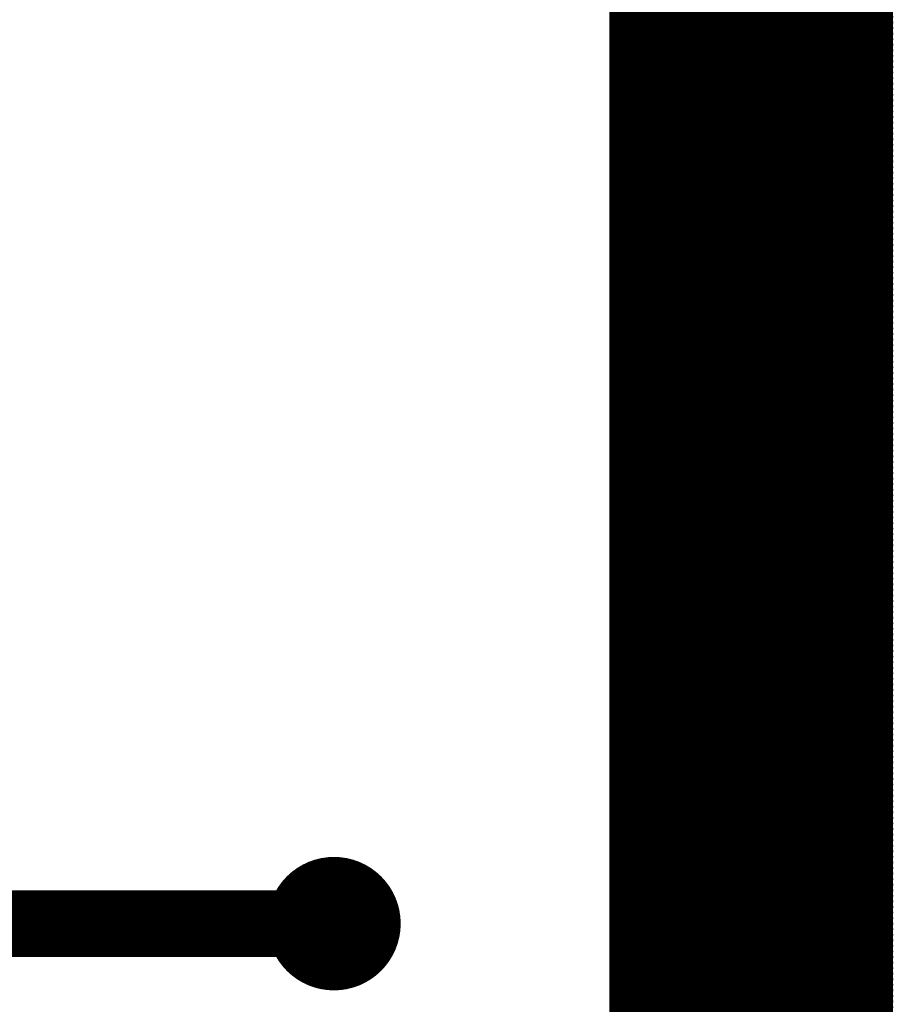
# Model space of a CAD drawing. Extents: x 0.24 to 7.39, y 0.21 to 4.62.
# Tile 16 of 33: x 6.94 to 7.1, y 1.03 to 1.21. Entities that reach past the tile are written whole.
import ezdxf

# ---------------------------------------------------------------- set-up
doc = ezdxf.new("R2010")
doc.units = 0

msp = doc.modelspace()

# ---------------------------------------------------------------- linework, layer by layer
at = {"layer": 'TOP'}
for points, const_width in [([(7.046, 0.771), (7.046, 1.296)], 0.001), ([(7.046, 0.846), (7.046, 1.296)], 0.001), ([(7.047, 0.772), (7.047, 1.296)], 0.001), ([(7.048, 0.773), (7.048, 1.296)], 0.001), ([(7.049, 0.774), (7.049, 1.296)], 0.001), ([(7.05, 0.775), (7.05, 1.296)], 0.001), ([(7.051, 0.775), (7.051, 1.296)], 0.001), ([(7.052, 0.776), (7.052, 1.296)], 0.001), ([(7.053, 0.777), (7.053, 1.296)], 0.001), ([(7.053, 0.778), (7.053, 1.296)], 0.001), ([(7.054, 0.779), (7.054, 1.296)], 0.001), ([(7.055, 0.78), (7.055, 1.296)], 0.001), ([(7.056, 0.781), (7.056, 1.296)], 0.001), ([(7.057, 0.782), (7.057, 1.296)], 0.001), ([(7.058, 0.783), (7.058, 1.296)], 0.001), ([(7.059, 0.784), (7.059, 1.296)], 0.001), ([(7.06, 0.784), (7.06, 1.296)], 0.001), ([(7.061, 0.785), (7.061, 1.296)], 0.001), ([(7.062, 0.786), (7.062, 1.296)], 0.001), ([(7.062, 0.787), (7.062, 1.296)], 0.001), ([(7.063, 0.788), (7.063, 1.296)], 0.001), ([(7.064, 0.789), (7.064, 1.296)], 0.001), ([(7.065, 0.79), (7.065, 1.296)], 0.001), ([(7.066, 0.791), (7.066, 1.296)], 0.001), ([(7.067, 0.792), (7.067, 1.296)], 0.001), ([(7.068, 0.793), (7.068, 1.296)], 0.001), ([(7.069, 0.793), (7.069, 1.296)], 0.001), ([(7.07, 0.794), (7.07, 1.296)], 0.001), ([(7.071, 0.795), (7.071, 1.296)], 0.001), ([(7.071, 0.796), (7.071, 1.296)], 0.001), ([(7.072, 0.797), (7.072, 1.296)], 0.001), ([(7.073, 0.798), (7.073, 1.296)], 0.001), ([(7.074, 0.799), (7.074, 1.296)], 0.001), ([(7.075, 0.8), (7.075, 1.296)], 0.001), ([(7.076, 0.801), (7.076, 1.296)], 0.001), ([(7.077, 0.802), (7.077, 1.296)], 0.001), ([(7.078, 0.802), (7.078, 1.296)], 0.001), ([(7.079, 0.803), (7.079, 1.296)], 0.001), ([(7.08, 0.804), (7.08, 1.296)], 0.001), ([(7.08, 0.805), (7.08, 1.296)], 0.001), ([(7.081, 0.806), (7.081, 1.296)], 0.001), ([(7.082, 0.807), (7.082, 1.296)], 0.001), ([(7.083, 0.808), (7.083, 1.296)], 0.001), ([(7.084, 0.809), (7.084, 1.296)], 0.001), ([(7.085, 0.81), (7.085, 1.296)], 0.001), ([(7.086, 0.811), (7.086, 1.296)], 0.001), ([(7.087, 0.811), (7.087, 1.296)], 0.001), ([(7.088, 0.812), (7.088, 1.296)], 0.001), ([(7.089, 0.813), (7.089, 1.296)], 0.001), ([(7.089, 0.814), (7.089, 1.296)], 0.001), ([(7.09, 0.815), (7.09, 1.296)], 0.001), ([(7.091, 0.816), (7.091, 1.296)], 0.001), ([(7.092, 0.817), (7.092, 1.296)], 0.001), ([(7.093, 0.818), (7.093, 1.296)], 0.001), ([(7.094, 0.819), (7.094, 1.296)], 0.001), ([(7.095, 0.82), (7.095, 1.296)], 0.001), ([(7.096, 0.821), (7.096, 1.296)], 0.001), ([(7.046, 1.208), (7.096, 1.208)], 0.001), ([(7.046, 1.207), (7.096, 1.207)], 0.001), ([(7.046, 1.206), (7.096, 1.206)], 0.001), ([(7.046, 1.205), (7.096, 1.205)], 0.001), ([(7.046, 1.204), (7.096, 1.204)], 0.001), ([(7.046, 1.204), (7.096, 1.204)], 0.001), ([(7.046, 1.203), (7.096, 1.203)], 0.001), ([(7.046, 1.202), (7.096, 1.202)], 0.001), ([(7.046, 1.201), (7.096, 1.201)], 0.001), ([(7.046, 1.2), (7.096, 1.2)], 0.001), ([(7.046, 1.199), (7.096, 1.199)], 0.001), ([(7.046, 1.198), (7.096, 1.198)], 0.001), ([(7.046, 1.197), (7.096, 1.197)], 0.001), ([(7.046, 1.196), (7.096, 1.196)], 0.001), ([(7.046, 1.195), (7.096, 1.195)], 0.001), ([(7.046, 1.195), (7.096, 1.195)], 0.001), ([(7.046, 1.194), (7.096, 1.194)], 0.001), ([(7.046, 1.193), (7.096, 1.193)], 0.001), ([(7.046, 1.192), (7.096, 1.192)], 0.001), ([(7.046, 1.191), (7.096, 1.191)], 0.001), ([(7.046, 1.19), (7.096, 1.19)], 0.001), ([(7.046, 1.189), (7.096, 1.189)], 0.001), ([(7.046, 1.188), (7.096, 1.188)], 0.001), ([(7.046, 1.187), (7.096, 1.187)], 0.001), ([(7.046, 1.186), (7.096, 1.186)], 0.001), ([(7.046, 1.186), (7.096, 1.186)], 0.001), ([(7.046, 1.185), (7.096, 1.185)], 0.001), ([(7.046, 1.184), (7.096, 1.184)], 0.001), ([(7.046, 1.183), (7.096, 1.183)], 0.001), ([(7.046, 1.182), (7.096, 1.182)], 0.001), ([(7.046, 1.181), (7.096, 1.181)], 0.001), ([(7.046, 1.18), (7.096, 1.18)], 0.001), ([(7.046, 1.179), (7.096, 1.179)], 0.001), ([(7.046, 1.178), (7.096, 1.178)], 0.001), ([(7.046, 1.177), (7.096, 1.177)], 0.001), ([(7.046, 1.177), (7.096, 1.177)], 0.001), ([(7.046, 1.176), (7.096, 1.176)], 0.001), ([(7.046, 1.175), (7.096, 1.175)], 0.001), ([(7.046, 1.174), (7.096, 1.174)], 0.001), ([(7.046, 1.173), (7.096, 1.173)], 0.001), ([(7.046, 1.172), (7.096, 1.172)], 0.001), ([(7.046, 1.171), (7.096, 1.171)], 0.001), ([(7.046, 1.17), (7.096, 1.17)], 0.001), ([(7.046, 1.169), (7.096, 1.169)], 0.001), ([(7.046, 1.168), (7.096, 1.168)], 0.001), ([(7.046, 1.168), (7.096, 1.168)], 0.001), ([(7.046, 1.167), (7.096, 1.167)], 0.001), ([(7.046, 1.166), (7.096, 1.166)], 0.001), ([(7.046, 1.165), (7.096, 1.165)], 0.001), ([(7.046, 1.164), (7.096, 1.164)], 0.001), ([(7.046, 1.163), (7.096, 1.163)], 0.001), ([(7.046, 1.162), (7.096, 1.162)], 0.001), ([(7.046, 1.161), (7.096, 1.161)], 0.001), ([(7.046, 1.16), (7.096, 1.16)], 0.001), ([(7.046, 1.159), (7.096, 1.159)], 0.001), ([(7.046, 1.159), (7.096, 1.159)], 0.001), ([(7.046, 1.158), (7.096, 1.158)], 0.001), ([(7.046, 1.157), (7.096, 1.157)], 0.001), ([(7.046, 1.156), (7.096, 1.156)], 0.001), ([(7.046, 1.155), (7.096, 1.155)], 0.001), ([(7.046, 1.154), (7.096, 1.154)], 0.001), ([(7.046, 1.153), (7.096, 1.153)], 0.001), ([(7.046, 1.152), (7.096, 1.152)], 0.001), ([(7.046, 1.151), (7.096, 1.151)], 0.001), ([(7.046, 1.15), (7.096, 1.15)], 0.001), ([(7.046, 1.15), (7.096, 1.15)], 0.001), ([(7.046, 1.149), (7.096, 1.149)], 0.001), ([(7.046, 1.148), (7.096, 1.148)], 0.001), ([(7.046, 1.147), (7.096, 1.147)], 0.001), ([(7.046, 1.146), (7.096, 1.146)], 0.001), ([(7.046, 1.145), (7.096, 1.145)], 0.001), ([(7.046, 1.144), (7.096, 1.144)], 0.001), ([(7.046, 1.143), (7.096, 1.143)], 0.001), ([(7.046, 1.142), (7.096, 1.142)], 0.001), ([(7.046, 1.141), (7.096, 1.141)], 0.001), ([(7.046, 1.141), (7.096, 1.141)], 0.001), ([(7.046, 1.14), (7.096, 1.14)], 0.001), ([(7.046, 1.139), (7.096, 1.139)], 0.001), ([(7.046, 1.138), (7.096, 1.138)], 0.001), ([(7.046, 1.137), (7.096, 1.137)], 0.001), ([(7.046, 1.136), (7.096, 1.136)], 0.001), ([(7.046, 1.135), (7.096, 1.135)], 0.001), ([(7.046, 1.134), (7.096, 1.134)], 0.001), ([(7.046, 1.133), (7.096, 1.133)], 0.001), ([(7.046, 1.132), (7.096, 1.132)], 0.001), ([(7.046, 1.132), (7.096, 1.132)], 0.001), ([(7.046, 1.131), (7.096, 1.131)], 0.001), ([(7.046, 1.13), (7.096, 1.13)], 0.001), ([(7.046, 1.129), (7.096, 1.129)], 0.001), ([(7.046, 1.128), (7.096, 1.128)], 0.001), ([(7.046, 1.127), (7.096, 1.127)], 0.001), ([(7.046, 1.126), (7.096, 1.126)], 0.001), ([(7.046, 1.125), (7.096, 1.125)], 0.001), ([(7.046, 1.124), (7.096, 1.124)], 0.001), ([(7.046, 1.123), (7.096, 1.123)], 0.001), ([(7.046, 1.123), (7.096, 1.123)], 0.001), ([(7.046, 1.122), (7.096, 1.122)], 0.001), ([(7.046, 1.121), (7.096, 1.121)], 0.001), ([(7.046, 1.12), (7.096, 1.12)], 0.001), ([(7.046, 1.119), (7.096, 1.119)], 0.001), ([(7.046, 1.118), (7.096, 1.118)], 0.001), ([(7.046, 1.117), (7.096, 1.117)], 0.001), ([(7.046, 1.116), (7.096, 1.116)], 0.001), ([(7.046, 1.115), (7.096, 1.115)], 0.001), ([(7.046, 1.114), (7.096, 1.114)], 0.001), ([(7.046, 1.114), (7.096, 1.114)], 0.001), ([(7.046, 1.113), (7.096, 1.113)], 0.001), ([(7.046, 1.112), (7.096, 1.112)], 0.001), ([(7.046, 1.111), (7.096, 1.111)], 0.001), ([(7.046, 1.11), (7.096, 1.11)], 0.001), ([(7.046, 1.109), (7.096, 1.109)], 0.001), ([(7.046, 1.108), (7.096, 1.108)], 0.001), ([(7.046, 1.107), (7.096, 1.107)], 0.001), ([(7.046, 1.106), (7.096, 1.106)], 0.001), ([(7.046, 1.105), (7.096, 1.105)], 0.001), ([(7.046, 1.105), (7.096, 1.105)], 0.001), ([(7.046, 1.104), (7.096, 1.104)], 0.001), ([(7.046, 1.103), (7.096, 1.103)], 0.001), ([(7.046, 1.102), (7.096, 1.102)], 0.001), ([(7.046, 1.101), (7.096, 1.101)], 0.001), ([(7.046, 1.1), (7.096, 1.1)], 0.001), ([(7.046, 1.099), (7.096, 1.099)], 0.001), ([(7.046, 1.098), (7.096, 1.098)], 0.001), ([(7.046, 1.097), (7.096, 1.097)], 0.001), ([(7.046, 1.096), (7.096, 1.096)], 0.001), ([(7.046, 1.096), (7.096, 1.096)], 0.001), ([(7.046, 1.095), (7.096, 1.095)], 0.001), ([(7.046, 1.094), (7.096, 1.094)], 0.001), ([(7.046, 1.093), (7.096, 1.093)], 0.001), ([(7.046, 1.092), (7.096, 1.092)], 0.001), ([(7.046, 1.091), (7.096, 1.091)], 0.001), ([(7.046, 1.09), (7.096, 1.09)], 0.001), ([(7.046, 1.089), (7.096, 1.089)], 0.001), ([(7.046, 1.088), (7.096, 1.088)], 0.001), ([(7.046, 1.087), (7.096, 1.087)], 0.001), ([(7.046, 1.087), (7.096, 1.087)], 0.001), ([(7.046, 1.086), (7.096, 1.086)], 0.001), ([(7.046, 1.085), (7.096, 1.085)], 0.001), ([(7.046, 1.084), (7.096, 1.084)], 0.001), ([(7.046, 1.083), (7.096, 1.083)], 0.001), ([(7.046, 1.082), (7.096, 1.082)], 0.001), ([(7.046, 1.081), (7.096, 1.081)], 0.001), ([(7.046, 1.08), (7.096, 1.08)], 0.001), ([(7.046, 1.079), (7.096, 1.079)], 0.001), ([(7.046, 1.078), (7.096, 1.078)], 0.001), ([(7.046, 1.078), (7.096, 1.078)], 0.001), ([(7.046, 1.077), (7.096, 1.077)], 0.001), ([(7.046, 1.076), (7.096, 1.076)], 0.001), ([(7.046, 1.075), (7.096, 1.075)], 0.001), ([(7.046, 1.074), (7.096, 1.074)], 0.001), ([(7.046, 1.073), (7.096, 1.073)], 0.001), ([(7.046, 1.072), (7.096, 1.072)], 0.001), ([(7.046, 1.071), (7.096, 1.071)], 0.001), ([(7.046, 1.07), (7.096, 1.07)], 0.001), ([(7.046, 1.069), (7.096, 1.069)], 0.001), ([(7.046, 1.069), (7.096, 1.069)], 0.001), ([(7.046, 1.068), (7.096, 1.068)], 0.001), ([(7.046, 1.067), (7.096, 1.067)], 0.001), ([(7.046, 1.066), (7.096, 1.066)], 0.001), ([(7.046, 1.065), (7.096, 1.065)], 0.001), ([(7.046, 1.064), (7.096, 1.064)], 0.001), ([(7.046, 1.063), (7.096, 1.063)], 0.001), ([(7.046, 1.062), (7.096, 1.062)], 0.001), ([(7.046, 1.061), (7.096, 1.061)], 0.001), ([(7.046, 1.06), (7.096, 1.06)], 0.001), ([(7.046, 1.06), (7.096, 1.06)], 0.001), ([(7.046, 1.059), (7.096, 1.059)], 0.001), ([(7.046, 1.058), (7.096, 1.058)], 0.001), ([(7.046, 1.057), (7.096, 1.057)], 0.001), ([(7.046, 1.056), (7.096, 1.056)], 0.001), ([(7.046, 1.055), (7.096, 1.055)], 0.001), ([(7.046, 1.054), (7.096, 1.054)], 0.001), ([(7.046, 1.053), (7.096, 1.053)], 0.001), ([(6.996, 1.046), (6.371, 1.046)], 0.012), ([(7.046, 1.052), (7.096, 1.052)], 0.001), ([(7.046, 1.051), (7.096, 1.051)], 0.001), ([(7.046, 1.051), (7.096, 1.051)], 0.001), ([(7.046, 1.05), (7.096, 1.05)], 0.001), ([(7.046, 1.049), (7.096, 1.049)], 0.001), ([(7.046, 1.048), (7.096, 1.048)], 0.001), ([(7.046, 1.047), (7.096, 1.047)], 0.001), ([(7.046, 1.046), (7.096, 1.046)], 0.001), ([(7.046, 1.045), (7.096, 1.045)], 0.001), ([(7.046, 1.044), (7.096, 1.044)], 0.001), ([(7.046, 1.043), (7.096, 1.043)], 0.001), ([(7.046, 1.042), (7.096, 1.042)], 0.001), ([(7.046, 1.042), (7.096, 1.042)], 0.001), ([(7.046, 1.041), (7.096, 1.041)], 0.001), ([(7.046, 1.04), (7.096, 1.04)], 0.001), ([(7.046, 1.039), (7.096, 1.039)], 0.001), ([(7.046, 1.038), (7.096, 1.038)], 0.001), ([(7.046, 1.037), (7.096, 1.037)], 0.001), ([(7.046, 1.036), (7.096, 1.036)], 0.001), ([(7.046, 1.035), (7.096, 1.035)], 0.001), ([(7.046, 1.034), (7.096, 1.034)], 0.001), ([(7.046, 1.033), (7.096, 1.033)], 0.001), ([(7.046, 1.033), (7.096, 1.033)], 0.001), ([(7.046, 1.032), (7.096, 1.032)], 0.001), ([(7.046, 1.031), (7.096, 1.031)], 0.001)]:
    msp.add_lwpolyline(points, dxfattribs=dict(at, const_width=const_width))
for points, const_width in [([(7.0957, 1.209, 1), (7.0963, 1.209, 1)], 0.0005), ([(7.0458, 1.208, 1), (7.0463, 1.208, 1)], 0.0005), ([(7.0458, 1.207, 1), (7.0463, 1.207, 1)], 0.0005), ([(7.0957, 1.208, 1), (7.0963, 1.208, 1)], 0.0005), ([(7.0957, 1.207, 1), (7.0963, 1.207, 1)], 0.0005), ([(7.0458, 1.206, 1), (7.0463, 1.206, 1)], 0.0005), ([(7.0458, 1.205, 1), (7.0463, 1.205, 1)], 0.0005), ([(7.0957, 1.206, 1), (7.0963, 1.206, 1)], 0.0005), ([(7.0957, 1.205, 1), (7.0963, 1.205, 1)], 0.0005), ([(7.0458, 1.204, 1), (7.0463, 1.204, 1)], 0.0005), ([(7.0458, 1.204, 1), (7.0463, 1.204, 1)], 0.0005), ([(7.0957, 1.204, 1), (7.0963, 1.204, 1)], 0.0005), ([(7.0957, 1.204, 1), (7.0963, 1.204, 1)], 0.0005), ([(7.0458, 1.203, 1), (7.0463, 1.203, 1)], 0.0005), ([(7.0458, 1.202, 1), (7.0463, 1.202, 1)], 0.0005), ([(7.0957, 1.203, 1), (7.0963, 1.203, 1)], 0.0005), ([(7.0957, 1.202, 1), (7.0963, 1.202, 1)], 0.0005), ([(7.0458, 1.201, 1), (7.0463, 1.201, 1)], 0.0005), ([(7.0458, 1.2, 1), (7.0463, 1.2, 1)], 0.0005), ([(7.0957, 1.201, 1), (7.0963, 1.201, 1)], 0.0005), ([(7.0957, 1.2, 1), (7.0963, 1.2, 1)], 0.0005), ([(7.0458, 1.199, 1), (7.0463, 1.199, 1)], 0.0005), ([(7.0458, 1.198, 1), (7.0463, 1.198, 1)], 0.0005), ([(7.0957, 1.199, 1), (7.0963, 1.199, 1)], 0.0005), ([(7.0957, 1.198, 1), (7.0963, 1.198, 1)], 0.0005), ([(7.0458, 1.197, 1), (7.0463, 1.197, 1)], 0.0005), ([(7.0957, 1.197, 1), (7.0963, 1.197, 1)], 0.0005), ([(7.0957, 1.196, 1), (7.0963, 1.196, 1)], 0.0005), ([(7.0458, 1.196, 1), (7.0463, 1.196, 1)], 0.0005), ([(7.0458, 1.195, 1), (7.0463, 1.195, 1)], 0.0005), ([(7.0458, 1.195, 1), (7.0463, 1.195, 1)], 0.0005), ([(7.0957, 1.195, 1), (7.0963, 1.195, 1)], 0.0005), ([(7.0957, 1.195, 1), (7.0963, 1.195, 1)], 0.0005), ([(7.0458, 1.194, 1), (7.0463, 1.194, 1)], 0.0005), ([(7.0458, 1.193, 1), (7.0463, 1.193, 1)], 0.0005), ([(7.0957, 1.194, 1), (7.0963, 1.194, 1)], 0.0005), ([(7.0957, 1.193, 1), (7.0963, 1.193, 1)], 0.0005), ([(7.0458, 1.192, 1), (7.0463, 1.192, 1)], 0.0005), ([(7.0458, 1.191, 1), (7.0463, 1.191, 1)], 0.0005), ([(7.0957, 1.192, 1), (7.0963, 1.192, 1)], 0.0005), ([(7.0957, 1.191, 1), (7.0963, 1.191, 1)], 0.0005), ([(7.0458, 1.19, 1), (7.0463, 1.19, 1)], 0.0005), ([(7.0458, 1.189, 1), (7.0463, 1.189, 1)], 0.0005), ([(7.0957, 1.19, 1), (7.0963, 1.19, 1)], 0.0005), ([(7.0957, 1.189, 1), (7.0963, 1.189, 1)], 0.0005), ([(7.0458, 1.188, 1), (7.0463, 1.188, 1)], 0.0005), ([(7.0957, 1.188, 1), (7.0963, 1.188, 1)], 0.0005), ([(7.0458, 1.187, 1), (7.0463, 1.187, 1)], 0.0005), ([(7.0458, 1.186, 1), (7.0463, 1.186, 1)], 0.0005), ([(7.0458, 1.186, 1), (7.0463, 1.186, 1)], 0.0005), ([(7.0957, 1.187, 1), (7.0963, 1.187, 1)], 0.0005), ([(7.0957, 1.186, 1), (7.0963, 1.186, 1)], 0.0005), ([(7.0957, 1.186, 1), (7.0963, 1.186, 1)], 0.0005), ([(7.0458, 1.185, 1), (7.0463, 1.185, 1)], 0.0005), ([(7.0458, 1.184, 1), (7.0463, 1.184, 1)], 0.0005), ([(7.0957, 1.185, 1), (7.0963, 1.185, 1)], 0.0005), ([(7.0957, 1.184, 1), (7.0963, 1.184, 1)], 0.0005), ([(7.0458, 1.183, 1), (7.0463, 1.183, 1)], 0.0005), ([(7.0458, 1.182, 1), (7.0463, 1.182, 1)], 0.0005), ([(7.0957, 1.183, 1), (7.0963, 1.183, 1)], 0.0005), ([(7.0957, 1.182, 1), (7.0963, 1.182, 1)], 0.0005), ([(7.0458, 1.181, 1), (7.0463, 1.181, 1)], 0.0005), ([(7.0957, 1.181, 1), (7.0963, 1.181, 1)], 0.0005), ([(7.0458, 1.18, 1), (7.0463, 1.18, 1)], 0.0005), ([(7.0458, 1.179, 1), (7.0463, 1.179, 1)], 0.0005), ([(7.0957, 1.18, 1), (7.0963, 1.18, 1)], 0.0005), ([(7.0957, 1.179, 1), (7.0963, 1.179, 1)], 0.0005), ([(7.0458, 1.178, 1), (7.0463, 1.178, 1)], 0.0005), ([(7.0458, 1.177, 1), (7.0463, 1.177, 1)], 0.0005), ([(7.0458, 1.177, 1), (7.0463, 1.177, 1)], 0.0005), ([(7.0957, 1.178, 1), (7.0963, 1.178, 1)], 0.0005), ([(7.0957, 1.177, 1), (7.0963, 1.177, 1)], 0.0005), ([(7.0957, 1.177, 1), (7.0963, 1.177, 1)], 0.0005), ([(7.0458, 1.176, 1), (7.0463, 1.176, 1)], 0.0005), ([(7.0458, 1.175, 1), (7.0463, 1.175, 1)], 0.0005), ([(7.0957, 1.176, 1), (7.0963, 1.176, 1)], 0.0005), ([(7.0957, 1.175, 1), (7.0963, 1.175, 1)], 0.0005), ([(7.0458, 1.174, 1), (7.0463, 1.174, 1)], 0.0005), ([(7.0957, 1.174, 1), (7.0963, 1.174, 1)], 0.0005), ([(7.0957, 1.173, 1), (7.0963, 1.173, 1)], 0.0005), ([(7.0458, 1.173, 1), (7.0463, 1.173, 1)], 0.0005), ([(7.0458, 1.172, 1), (7.0463, 1.172, 1)], 0.0005), ([(7.0957, 1.172, 1), (7.0963, 1.172, 1)], 0.0005), ([(7.0458, 1.171, 1), (7.0463, 1.171, 1)], 0.0005), ([(7.0458, 1.17, 1), (7.0463, 1.17, 1)], 0.0005), ([(7.0957, 1.171, 1), (7.0963, 1.171, 1)], 0.0005), ([(7.0957, 1.17, 1), (7.0963, 1.17, 1)], 0.0005), ([(7.0458, 1.169, 1), (7.0463, 1.169, 1)], 0.0005), ([(7.0458, 1.168, 1), (7.0463, 1.168, 1)], 0.0005), ([(7.0458, 1.168, 1), (7.0463, 1.168, 1)], 0.0005), ([(7.0957, 1.169, 1), (7.0963, 1.169, 1)], 0.0005), ([(7.0957, 1.168, 1), (7.0963, 1.168, 1)], 0.0005), ([(7.0957, 1.168, 1), (7.0963, 1.168, 1)], 0.0005), ([(7.0458, 1.167, 1), (7.0463, 1.167, 1)], 0.0005), ([(7.0458, 1.166, 1), (7.0463, 1.166, 1)], 0.0005), ([(7.0957, 1.167, 1), (7.0963, 1.167, 1)], 0.0005), ([(7.0957, 1.166, 1), (7.0963, 1.166, 1)], 0.0005), ([(7.0458, 1.165, 1), (7.0463, 1.165, 1)], 0.0005), ([(7.0957, 1.165, 1), (7.0963, 1.165, 1)], 0.0005), ([(7.0458, 1.164, 1), (7.0463, 1.164, 1)], 0.0005), ([(7.0458, 1.163, 1), (7.0463, 1.163, 1)], 0.0005), ([(7.0957, 1.164, 1), (7.0963, 1.164, 1)], 0.0005), ([(7.0957, 1.163, 1), (7.0963, 1.163, 1)], 0.0005), ([(7.0458, 1.162, 1), (7.0463, 1.162, 1)], 0.0005), ([(7.0458, 1.161, 1), (7.0463, 1.161, 1)], 0.0005), ([(7.0957, 1.162, 1), (7.0963, 1.162, 1)], 0.0005), ([(7.0957, 1.161, 1), (7.0963, 1.161, 1)], 0.0005), ([(7.0458, 1.16, 1), (7.0463, 1.16, 1)], 0.0005), ([(7.0458, 1.159, 1), (7.0463, 1.159, 1)], 0.0005), ([(7.0458, 1.159, 1), (7.0463, 1.159, 1)], 0.0005), ([(7.0957, 1.16, 1), (7.0963, 1.16, 1)], 0.0005), ([(7.0957, 1.159, 1), (7.0963, 1.159, 1)], 0.0005), ([(7.0957, 1.159, 1), (7.0963, 1.159, 1)], 0.0005), ([(7.0458, 1.158, 1), (7.0463, 1.158, 1)], 0.0005), ([(7.0957, 1.158, 1), (7.0963, 1.158, 1)], 0.0005), ([(7.0458, 1.157, 1), (7.0463, 1.157, 1)], 0.0005), ([(7.0458, 1.156, 1), (7.0463, 1.156, 1)], 0.0005), ([(7.0957, 1.157, 1), (7.0963, 1.157, 1)], 0.0005), ([(7.0957, 1.156, 1), (7.0963, 1.156, 1)], 0.0005), ([(7.0458, 1.155, 1), (7.0463, 1.155, 1)], 0.0005), ([(7.0458, 1.154, 1), (7.0463, 1.154, 1)], 0.0005), ([(7.0957, 1.155, 1), (7.0963, 1.155, 1)], 0.0005), ([(7.0957, 1.154, 1), (7.0963, 1.154, 1)], 0.0005), ([(7.0458, 1.153, 1), (7.0463, 1.153, 1)], 0.0005), ([(7.0458, 1.152, 1), (7.0463, 1.152, 1)], 0.0005), ([(7.0957, 1.153, 1), (7.0963, 1.153, 1)], 0.0005), ([(7.0957, 1.152, 1), (7.0963, 1.152, 1)], 0.0005), ([(7.0458, 1.151, 1), (7.0463, 1.151, 1)], 0.0005), ([(7.0957, 1.151, 1), (7.0963, 1.151, 1)], 0.0005), ([(7.0957, 1.15, 1), (7.0963, 1.15, 1)], 0.0005), ([(7.0957, 1.15, 1), (7.0963, 1.15, 1)], 0.0005), ([(7.0458, 1.15, 1), (7.0463, 1.15, 1)], 0.0005), ([(7.0458, 1.15, 1), (7.0463, 1.15, 1)], 0.0005), ([(7.0458, 1.149, 1), (7.0463, 1.149, 1)], 0.0005), ([(7.0957, 1.149, 1), (7.0963, 1.149, 1)], 0.0005), ([(7.0458, 1.148, 1), (7.0463, 1.148, 1)], 0.0005), ([(7.0458, 1.147, 1), (7.0463, 1.147, 1)], 0.0005), ([(7.0957, 1.148, 1), (7.0963, 1.148, 1)], 0.0005), ([(7.0957, 1.147, 1), (7.0963, 1.147, 1)], 0.0005), ([(7.0458, 1.146, 1), (7.0463, 1.146, 1)], 0.0005), ([(7.0458, 1.145, 1), (7.0463, 1.145, 1)], 0.0005), ([(7.0957, 1.146, 1), (7.0963, 1.146, 1)], 0.0005), ([(7.0957, 1.145, 1), (7.0963, 1.145, 1)], 0.0005), ([(7.0458, 1.144, 1), (7.0463, 1.144, 1)], 0.0005), ([(7.0458, 1.143, 1), (7.0463, 1.143, 1)], 0.0005), ([(7.0957, 1.144, 1), (7.0963, 1.144, 1)], 0.0005), ([(7.0957, 1.143, 1), (7.0963, 1.143, 1)], 0.0005), ([(7.0458, 1.142, 1), (7.0463, 1.142, 1)], 0.0005), ([(7.0957, 1.142, 1), (7.0963, 1.142, 1)], 0.0005), ([(7.0458, 1.141, 1), (7.0463, 1.141, 1)], 0.0005), ([(7.0458, 1.141, 1), (7.0463, 1.141, 1)], 0.0005), ([(7.0458, 1.14, 1), (7.0463, 1.14, 1)], 0.0005), ([(7.0957, 1.141, 1), (7.0963, 1.141, 1)], 0.0005), ([(7.0957, 1.141, 1), (7.0963, 1.141, 1)], 0.0005), ([(7.0957, 1.14, 1), (7.0963, 1.14, 1)], 0.0005), ([(7.0458, 1.139, 1), (7.0463, 1.139, 1)], 0.0005), ([(7.0458, 1.138, 1), (7.0463, 1.138, 1)], 0.0005), ([(7.0957, 1.139, 1), (7.0963, 1.139, 1)], 0.0005), ([(7.0957, 1.138, 1), (7.0963, 1.138, 1)], 0.0005), ([(7.0458, 1.137, 1), (7.0463, 1.137, 1)], 0.0005), ([(7.0458, 1.136, 1), (7.0463, 1.136, 1)], 0.0005), ([(7.0957, 1.137, 1), (7.0963, 1.137, 1)], 0.0005), ([(7.0957, 1.136, 1), (7.0963, 1.136, 1)], 0.0005), ([(7.0458, 1.135, 1), (7.0463, 1.135, 1)], 0.0005), ([(7.0957, 1.135, 1), (7.0963, 1.135, 1)], 0.0005), ([(7.0458, 1.134, 1), (7.0463, 1.134, 1)], 0.0005), ([(7.0458, 1.133, 1), (7.0463, 1.133, 1)], 0.0005), ([(7.0957, 1.134, 1), (7.0963, 1.134, 1)], 0.0005), ([(7.0957, 1.133, 1), (7.0963, 1.133, 1)], 0.0005), ([(7.0458, 1.132, 1), (7.0463, 1.132, 1)], 0.0005), ([(7.0458, 1.132, 1), (7.0463, 1.132, 1)], 0.0005), ([(7.0458, 1.131, 1), (7.0463, 1.131, 1)], 0.0005), ([(7.0957, 1.132, 1), (7.0963, 1.132, 1)], 0.0005), ([(7.0957, 1.132, 1), (7.0963, 1.132, 1)], 0.0005), ([(7.0957, 1.131, 1), (7.0963, 1.131, 1)], 0.0005), ([(7.0458, 1.13, 1), (7.0463, 1.13, 1)], 0.0005), ([(7.0458, 1.129, 1), (7.0463, 1.129, 1)], 0.0005), ([(7.0957, 1.13, 1), (7.0963, 1.13, 1)], 0.0005), ([(7.0957, 1.129, 1), (7.0963, 1.129, 1)], 0.0005), ([(7.0458, 1.128, 1), (7.0463, 1.128, 1)], 0.0005), ([(7.0458, 1.127, 1), (7.0463, 1.127, 1)], 0.0005), ([(7.0957, 1.128, 1), (7.0963, 1.128, 1)], 0.0005), ([(7.0957, 1.127, 1), (7.0963, 1.127, 1)], 0.0005), ([(7.0458, 1.126, 1), (7.0463, 1.126, 1)], 0.0005), ([(7.0957, 1.126, 1), (7.0963, 1.126, 1)], 0.0005), ([(7.0458, 1.125, 1), (7.0463, 1.125, 1)], 0.0005), ([(7.0458, 1.124, 1), (7.0463, 1.124, 1)], 0.0005), ([(7.0957, 1.125, 1), (7.0963, 1.125, 1)], 0.0005), ([(7.0957, 1.124, 1), (7.0963, 1.124, 1)], 0.0005), ([(7.0458, 1.123, 1), (7.0463, 1.123, 1)], 0.0005), ([(7.0458, 1.123, 1), (7.0463, 1.123, 1)], 0.0005), ([(7.0458, 1.122, 1), (7.0463, 1.122, 1)], 0.0005), ([(7.0957, 1.123, 1), (7.0963, 1.123, 1)], 0.0005), ([(7.0957, 1.123, 1), (7.0963, 1.123, 1)], 0.0005), ([(7.0957, 1.122, 1), (7.0963, 1.122, 1)], 0.0005), ([(7.0458, 1.121, 1), (7.0463, 1.121, 1)], 0.0005), ([(7.0458, 1.12, 1), (7.0463, 1.12, 1)], 0.0005), ([(7.0957, 1.121, 1), (7.0963, 1.121, 1)], 0.0005), ([(7.0957, 1.12, 1), (7.0963, 1.12, 1)], 0.0005), ([(7.0458, 1.119, 1), (7.0463, 1.119, 1)], 0.0005), ([(7.0957, 1.119, 1), (7.0963, 1.119, 1)], 0.0005), ([(7.0458, 1.118, 1), (7.0463, 1.118, 1)], 0.0005), ([(7.0458, 1.117, 1), (7.0463, 1.117, 1)], 0.0005), ([(7.0957, 1.118, 1), (7.0963, 1.118, 1)], 0.0005), ([(7.0957, 1.117, 1), (7.0963, 1.117, 1)], 0.0005), ([(7.0458, 1.116, 1), (7.0463, 1.116, 1)], 0.0005), ([(7.0458, 1.115, 1), (7.0463, 1.115, 1)], 0.0005), ([(7.0957, 1.116, 1), (7.0963, 1.116, 1)], 0.0005), ([(7.0957, 1.115, 1), (7.0963, 1.115, 1)], 0.0005), ([(7.0458, 1.114, 1), (7.0463, 1.114, 1)], 0.0005), ([(7.0458, 1.114, 1), (7.0463, 1.114, 1)], 0.0005), ([(7.0458, 1.113, 1), (7.0463, 1.113, 1)], 0.0005), ([(7.0957, 1.114, 1), (7.0963, 1.114, 1)], 0.0005), ([(7.0957, 1.114, 1), (7.0963, 1.114, 1)], 0.0005), ([(7.0957, 1.113, 1), (7.0963, 1.113, 1)], 0.0005), ([(7.0458, 1.112, 1), (7.0463, 1.112, 1)], 0.0005), ([(7.0957, 1.112, 1), (7.0963, 1.112, 1)], 0.0005), ([(7.0458, 1.111, 1), (7.0463, 1.111, 1)], 0.0005), ([(7.0458, 1.11, 1), (7.0463, 1.11, 1)], 0.0005), ([(7.0957, 1.111, 1), (7.0963, 1.111, 1)], 0.0005), ([(7.0957, 1.11, 1), (7.0963, 1.11, 1)], 0.0005), ([(7.0458, 1.109, 1), (7.0463, 1.109, 1)], 0.0005), ([(7.0458, 1.108, 1), (7.0463, 1.108, 1)], 0.0005), ([(7.0957, 1.109, 1), (7.0963, 1.109, 1)], 0.0005), ([(7.0957, 1.108, 1), (7.0963, 1.108, 1)], 0.0005), ([(7.0458, 1.107, 1), (7.0463, 1.107, 1)], 0.0005), ([(7.0458, 1.106, 1), (7.0463, 1.106, 1)], 0.0005), ([(7.0957, 1.107, 1), (7.0963, 1.107, 1)], 0.0005), ([(7.0957, 1.106, 1), (7.0963, 1.106, 1)], 0.0005), ([(7.0458, 1.105, 1), (7.0463, 1.105, 1)], 0.0005), ([(7.0458, 1.105, 1), (7.0463, 1.105, 1)], 0.0005), ([(7.0458, 1.104, 1), (7.0463, 1.104, 1)], 0.0005), ([(7.0957, 1.105, 1), (7.0963, 1.105, 1)], 0.0005), ([(7.0957, 1.105, 1), (7.0963, 1.105, 1)], 0.0005), ([(7.0957, 1.104, 1), (7.0963, 1.104, 1)], 0.0005), ([(7.0458, 1.103, 1), (7.0463, 1.103, 1)], 0.0005), ([(7.0957, 1.103, 1), (7.0963, 1.103, 1)], 0.0005), ([(7.0458, 1.102, 1), (7.0463, 1.102, 1)], 0.0005), ([(7.0458, 1.101, 1), (7.0463, 1.101, 1)], 0.0005), ([(7.0957, 1.102, 1), (7.0963, 1.102, 1)], 0.0005), ([(7.0957, 1.101, 1), (7.0963, 1.101, 1)], 0.0005), ([(7.0458, 1.1, 1), (7.0463, 1.1, 1)], 0.0005), ([(7.0458, 1.099, 1), (7.0463, 1.099, 1)], 0.0005), ([(7.0957, 1.1, 1), (7.0963, 1.1, 1)], 0.0005), ([(7.0957, 1.099, 1), (7.0963, 1.099, 1)], 0.0005), ([(7.0458, 1.098, 1), (7.0463, 1.098, 1)], 0.0005), ([(7.0458, 1.097, 1), (7.0463, 1.097, 1)], 0.0005), ([(7.0957, 1.098, 1), (7.0963, 1.098, 1)], 0.0005), ([(7.0957, 1.097, 1), (7.0963, 1.097, 1)], 0.0005), ([(7.0458, 1.096, 1), (7.0463, 1.096, 1)], 0.0005), ([(7.0458, 1.096, 1), (7.0463, 1.096, 1)], 0.0005), ([(7.0957, 1.096, 1), (7.0963, 1.096, 1)], 0.0005), ([(7.0957, 1.096, 1), (7.0963, 1.096, 1)], 0.0005), ([(7.0458, 1.095, 1), (7.0463, 1.095, 1)], 0.0005), ([(7.0458, 1.094, 1), (7.0463, 1.094, 1)], 0.0005), ([(7.0957, 1.095, 1), (7.0963, 1.095, 1)], 0.0005), ([(7.0957, 1.094, 1), (7.0963, 1.094, 1)], 0.0005), ([(7.0458, 1.093, 1), (7.0463, 1.093, 1)], 0.0005), ([(7.0458, 1.092, 1), (7.0463, 1.092, 1)], 0.0005), ([(7.0957, 1.093, 1), (7.0963, 1.093, 1)], 0.0005), ([(7.0957, 1.092, 1), (7.0963, 1.092, 1)], 0.0005), ([(7.0458, 1.091, 1), (7.0463, 1.091, 1)], 0.0005), ([(7.0458, 1.09, 1), (7.0463, 1.09, 1)], 0.0005), ([(7.0957, 1.091, 1), (7.0963, 1.091, 1)], 0.0005), ([(7.0957, 1.09, 1), (7.0963, 1.09, 1)], 0.0005), ([(7.0458, 1.089, 1), (7.0463, 1.089, 1)], 0.0005), ([(7.0957, 1.089, 1), (7.0963, 1.089, 1)], 0.0005), ([(7.0957, 1.088, 1), (7.0963, 1.088, 1)], 0.0005), ([(7.0458, 1.088, 1), (7.0463, 1.088, 1)], 0.0005), ([(7.0458, 1.087, 1), (7.0463, 1.087, 1)], 0.0005), ([(7.0458, 1.087, 1), (7.0463, 1.087, 1)], 0.0005), ([(7.0957, 1.087, 1), (7.0963, 1.087, 1)], 0.0005), ([(7.0957, 1.087, 1), (7.0963, 1.087, 1)], 0.0005), ([(7.0458, 1.086, 1), (7.0463, 1.086, 1)], 0.0005), ([(7.0458, 1.085, 1), (7.0463, 1.085, 1)], 0.0005), ([(7.0957, 1.086, 1), (7.0963, 1.086, 1)], 0.0005), ([(7.0957, 1.085, 1), (7.0963, 1.085, 1)], 0.0005), ([(7.0458, 1.084, 1), (7.0463, 1.084, 1)], 0.0005), ([(7.0458, 1.083, 1), (7.0463, 1.083, 1)], 0.0005), ([(7.0957, 1.084, 1), (7.0963, 1.084, 1)], 0.0005), ([(7.0957, 1.083, 1), (7.0963, 1.083, 1)], 0.0005), ([(7.0458, 1.082, 1), (7.0463, 1.082, 1)], 0.0005), ([(7.0458, 1.081, 1), (7.0463, 1.081, 1)], 0.0005), ([(7.0957, 1.082, 1), (7.0963, 1.082, 1)], 0.0005), ([(7.0957, 1.081, 1), (7.0963, 1.081, 1)], 0.0005), ([(7.0458, 1.08, 1), (7.0463, 1.08, 1)], 0.0005), ([(7.0957, 1.08, 1), (7.0963, 1.08, 1)], 0.0005), ([(7.0458, 1.079, 1), (7.0463, 1.079, 1)], 0.0005), ([(7.0458, 1.078, 1), (7.0463, 1.078, 1)], 0.0005), ([(7.0458, 1.078, 1), (7.0463, 1.078, 1)], 0.0005), ([(7.0957, 1.079, 1), (7.0963, 1.079, 1)], 0.0005), ([(7.0957, 1.078, 1), (7.0963, 1.078, 1)], 0.0005), ([(7.0957, 1.078, 1), (7.0963, 1.078, 1)], 0.0005), ([(7.0458, 1.077, 1), (7.0463, 1.077, 1)], 0.0005), ([(7.0458, 1.076, 1), (7.0463, 1.076, 1)], 0.0005), ([(7.0957, 1.077, 1), (7.0963, 1.077, 1)], 0.0005), ([(7.0957, 1.076, 1), (7.0963, 1.076, 1)], 0.0005), ([(7.0458, 1.075, 1), (7.0463, 1.075, 1)], 0.0005), ([(7.0458, 1.074, 1), (7.0463, 1.074, 1)], 0.0005), ([(7.0957, 1.075, 1), (7.0963, 1.075, 1)], 0.0005), ([(7.0957, 1.074, 1), (7.0963, 1.074, 1)], 0.0005), ([(7.0458, 1.073, 1), (7.0463, 1.073, 1)], 0.0005), ([(7.0957, 1.073, 1), (7.0963, 1.073, 1)], 0.0005), ([(7.0458, 1.072, 1), (7.0463, 1.072, 1)], 0.0005), ([(7.0458, 1.071, 1), (7.0463, 1.071, 1)], 0.0005), ([(7.0957, 1.072, 1), (7.0963, 1.072, 1)], 0.0005), ([(7.0957, 1.071, 1), (7.0963, 1.071, 1)], 0.0005), ([(7.0458, 1.07, 1), (7.0463, 1.07, 1)], 0.0005), ([(7.0458, 1.069, 1), (7.0463, 1.069, 1)], 0.0005), ([(7.0458, 1.069, 1), (7.0463, 1.069, 1)], 0.0005), ([(7.0957, 1.07, 1), (7.0963, 1.07, 1)], 0.0005), ([(7.0957, 1.069, 1), (7.0963, 1.069, 1)], 0.0005), ([(7.0957, 1.069, 1), (7.0963, 1.069, 1)], 0.0005), ([(7.0458, 1.068, 1), (7.0463, 1.068, 1)], 0.0005), ([(7.0458, 1.067, 1), (7.0463, 1.067, 1)], 0.0005), ([(7.0957, 1.068, 1), (7.0963, 1.068, 1)], 0.0005), ([(7.0957, 1.067, 1), (7.0963, 1.067, 1)], 0.0005), ([(7.0458, 1.066, 1), (7.0463, 1.066, 1)], 0.0005), ([(7.0957, 1.066, 1), (7.0963, 1.066, 1)], 0.0005), ([(7.0957, 1.065, 1), (7.0963, 1.065, 1)], 0.0005), ([(7.0458, 1.065, 1), (7.0463, 1.065, 1)], 0.0005), ([(7.0458, 1.064, 1), (7.0463, 1.064, 1)], 0.0005), ([(7.0957, 1.064, 1), (7.0963, 1.064, 1)], 0.0005), ([(7.0458, 1.063, 1), (7.0463, 1.063, 1)], 0.0005), ([(7.0458, 1.062, 1), (7.0463, 1.062, 1)], 0.0005), ([(7.0957, 1.063, 1), (7.0963, 1.063, 1)], 0.0005), ([(7.0957, 1.062, 1), (7.0963, 1.062, 1)], 0.0005), ([(7.0458, 1.061, 1), (7.0463, 1.061, 1)], 0.0005), ([(7.0458, 1.06, 1), (7.0463, 1.06, 1)], 0.0005), ([(7.0458, 1.06, 1), (7.0463, 1.06, 1)], 0.0005), ([(7.0957, 1.061, 1), (7.0963, 1.061, 1)], 0.0005), ([(7.0957, 1.06, 1), (7.0963, 1.06, 1)], 0.0005), ([(7.0957, 1.06, 1), (7.0963, 1.06, 1)], 0.0005), ([(7.0458, 1.059, 1), (7.0463, 1.059, 1)], 0.0005), ([(7.0458, 1.058, 1), (7.0463, 1.058, 1)], 0.0005), ([(7.0957, 1.059, 1), (7.0963, 1.059, 1)], 0.0005), ([(7.0957, 1.058, 1), (7.0963, 1.058, 1)], 0.0005), ([(6.99, 1.046, 1), (7.002, 1.046, 1)], 0.012), ([(7.0458, 1.057, 1), (7.0463, 1.057, 1)], 0.0005), ([(7.0957, 1.057, 1), (7.0963, 1.057, 1)], 0.0005), ([(7.0458, 1.056, 1), (7.0463, 1.056, 1)], 0.0005), ([(7.0458, 1.055, 1), (7.0463, 1.055, 1)], 0.0005), ([(7.0957, 1.056, 1), (7.0963, 1.056, 1)], 0.0005), ([(7.0957, 1.055, 1), (7.0963, 1.055, 1)], 0.0005), ([(7.0458, 1.054, 1), (7.0463, 1.054, 1)], 0.0005), ([(7.0458, 1.053, 1), (7.0463, 1.053, 1)], 0.0005), ([(7.0957, 1.054, 1), (7.0963, 1.054, 1)], 0.0005), ([(7.0957, 1.053, 1), (7.0963, 1.053, 1)], 0.0005), ([(6.993, 1.046, 1), (6.999, 1.046, 1)], 0.006), ([(7.0458, 1.052, 1), (7.0463, 1.052, 1)], 0.0005), ([(7.0458, 1.051, 1), (7.0463, 1.051, 1)], 0.0005), ([(7.0458, 1.051, 1), (7.0463, 1.051, 1)], 0.0005), ([(7.0957, 1.052, 1), (7.0963, 1.052, 1)], 0.0005), ([(7.0957, 1.051, 1), (7.0963, 1.051, 1)], 0.0005), ([(7.0957, 1.051, 1), (7.0963, 1.051, 1)], 0.0005), ([(7.0458, 1.05, 1), (7.0463, 1.05, 1)], 0.0005), ([(7.0957, 1.05, 1), (7.0963, 1.05, 1)], 0.0005), ([(7.0458, 1.049, 1), (7.0463, 1.049, 1)], 0.0005), ([(7.0458, 1.048, 1), (7.0463, 1.048, 1)], 0.0005), ([(7.0957, 1.049, 1), (7.0963, 1.049, 1)], 0.0005), ([(7.0957, 1.048, 1), (7.0963, 1.048, 1)], 0.0005), ([(7.0458, 1.047, 1), (7.0463, 1.047, 1)], 0.0005), ([(7.0458, 1.046, 1), (7.0463, 1.046, 1)], 0.0005), ([(7.0957, 1.047, 1), (7.0963, 1.047, 1)], 0.0005), ([(7.0957, 1.046, 1), (7.0963, 1.046, 1)], 0.0005), ([(7.0458, 1.045, 1), (7.0463, 1.045, 1)], 0.0005), ([(7.0458, 1.044, 1), (7.0463, 1.044, 1)], 0.0005), ([(7.0957, 1.045, 1), (7.0963, 1.045, 1)], 0.0005), ([(7.0957, 1.044, 1), (7.0963, 1.044, 1)], 0.0005), ([(7.0458, 1.043, 1), (7.0463, 1.043, 1)], 0.0005), ([(7.0957, 1.043, 1), (7.0963, 1.043, 1)], 0.0005), ([(7.0957, 1.042, 1), (7.0963, 1.042, 1)], 0.0005), ([(7.0957, 1.042, 1), (7.0963, 1.042, 1)], 0.0005), ([(7.0458, 1.042, 1), (7.0463, 1.042, 1)], 0.0005), ([(7.0458, 1.042, 1), (7.0463, 1.042, 1)], 0.0005), ([(7.0458, 1.041, 1), (7.0463, 1.041, 1)], 0.0005), ([(7.0957, 1.041, 1), (7.0963, 1.041, 1)], 0.0005), ([(7.0458, 1.04, 1), (7.0463, 1.04, 1)], 0.0005), ([(7.0458, 1.039, 1), (7.0463, 1.039, 1)], 0.0005), ([(7.0957, 1.04, 1), (7.0963, 1.04, 1)], 0.0005), ([(7.0957, 1.039, 1), (7.0963, 1.039, 1)], 0.0005), ([(7.0458, 1.038, 1), (7.0463, 1.038, 1)], 0.0005), ([(7.0458, 1.037, 1), (7.0463, 1.037, 1)], 0.0005), ([(7.0957, 1.038, 1), (7.0963, 1.038, 1)], 0.0005), ([(7.0957, 1.037, 1), (7.0963, 1.037, 1)], 0.0005), ([(7.0458, 1.036, 1), (7.0463, 1.036, 1)], 0.0005), ([(7.0458, 1.035, 1), (7.0463, 1.035, 1)], 0.0005), ([(7.0957, 1.036, 1), (7.0963, 1.036, 1)], 0.0005), ([(7.0957, 1.035, 1), (7.0963, 1.035, 1)], 0.0005), ([(7.0458, 1.034, 1), (7.0463, 1.034, 1)], 0.0005), ([(7.0957, 1.034, 1), (7.0963, 1.034, 1)], 0.0005), ([(7.0458, 1.033, 1), (7.0463, 1.033, 1)], 0.0005), ([(7.0458, 1.033, 1), (7.0463, 1.033, 1)], 0.0005), ([(7.0458, 1.032, 1), (7.0463, 1.032, 1)], 0.0005), ([(7.0957, 1.033, 1), (7.0963, 1.033, 1)], 0.0005), ([(7.0957, 1.033, 1), (7.0963, 1.033, 1)], 0.0005), ([(7.0957, 1.032, 1), (7.0963, 1.032, 1)], 0.0005), ([(7.0458, 1.031, 1), (7.0463, 1.031, 1)], 0.0005), ([(7.0957, 1.031, 1), (7.0963, 1.031, 1)], 0.0005)]:
    msp.add_lwpolyline(points, format="xyb", close=True, dxfattribs=dict(at, const_width=const_width))

doc.saveas('drawing.dxf')
